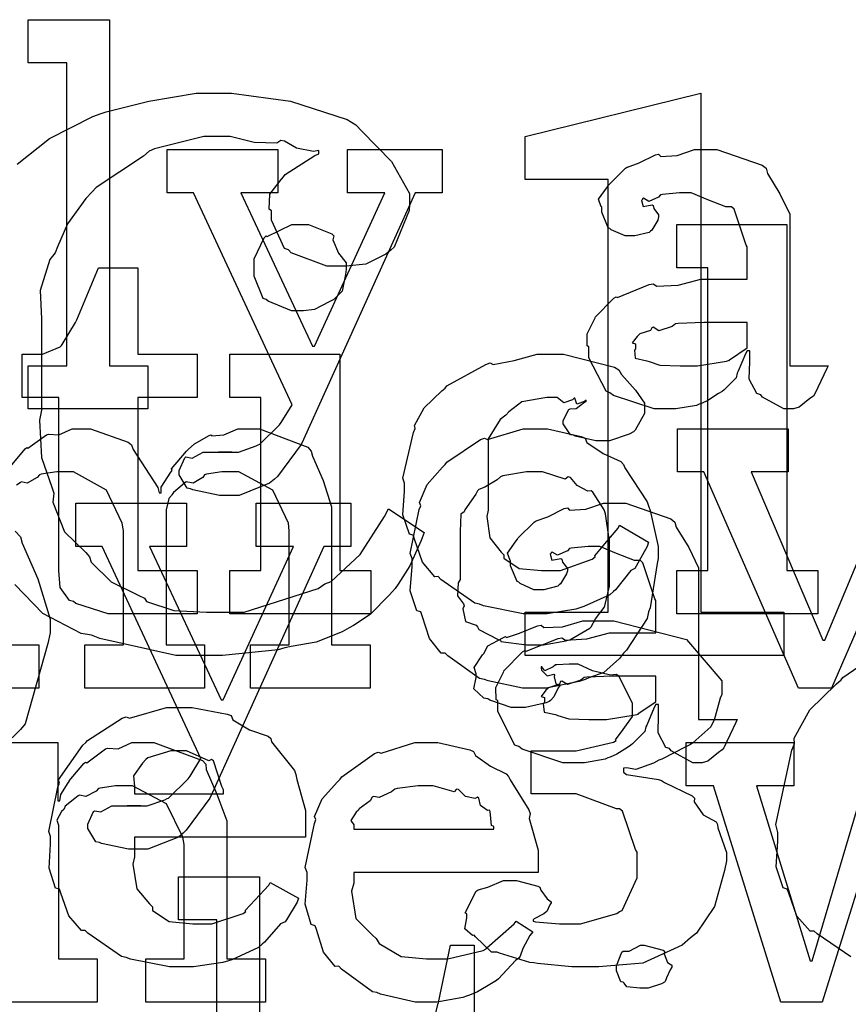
# Model space of a CAD drawing. Extents: x 0 to 8.5, y 0 to 11.
# Tile 43 of 256: x 1.704 to 1.97, y 3.429 to 3.745. Entities that reach past the tile are written whole.
import ezdxf

# ---------------------------------------------------------------- set-up
doc = ezdxf.new("R2010")
doc.units = 0
doc.layers.get('0').update_dxf_attribs({"linetype": 'CONTINUOUS'})

msp = doc.modelspace()

# ---------------------------------------------------------------- linework, layer by layer
at = {"color": 0}
for points in [[(1.70638, 3.63368), (1.71875, 3.63368), (1.71875, 3.7309), (1.70638, 3.7309), (1.70638, 3.74479), (1.73242, 3.74479), (1.73242, 3.63368), (1.74479, 3.63368), (1.74479, 3.61979), (1.70638, 3.61979), (1.70638, 3.63368)], [(1.86589, 3.55453), (1.89258, 3.55453), (1.89258, 3.69342), (1.86589, 3.69342), (1.86589, 3.70731), (1.92231, 3.72119), (1.92231, 3.55453), (1.949, 3.55453), (1.949, 3.54064), (1.86589, 3.54064), (1.86589, 3.55453)], [(1.77089, 3.59201), (1.76779, 3.59201), (1.75917, 3.59386), (1.75851, 3.59418), (1.75737, 3.59435), (1.75483, 3.59864), (1.75483, 3.60004), (1.75483, 3.60004), (1.75662, 3.60411), (1.757, 3.60439), (1.757, 3.60439), (1.759, 3.604), (1.76253, 3.6059), (1.76372, 3.6059), (1.76372, 3.6059), (1.76813, 3.6059), (1.76958, 3.6059), (1.76958, 3.6059), (1.77175, 3.6059), (1.77175, 3.6059), (1.77138, 3.6059), (1.77051, 3.6059), (1.77024, 3.6059), (1.76953, 3.6059), (1.7679, 3.6059), (1.76742, 3.6059), (1.7685, 3.6059), (1.77094, 3.6059), (1.77175, 3.6059), (1.77388, 3.6059), (1.77951, 3.60792), (1.78022, 3.60829), (1.78071, 3.60846), (1.78706, 3.61464), (1.7876, 3.61546), (1.79107, 3.6211), (1.75939, 3.68924), (1.75092, 3.68924), (1.75092, 3.70313), (1.78651, 3.70313), (1.78651, 3.68924), (1.77458, 3.68924), (1.79758, 3.63997), (1.79824, 3.63997), (1.82081, 3.68924), (1.80886, 3.68924), (1.80886, 3.70313), (1.83925, 3.70313), (1.83925, 3.68924), (1.83057, 3.68924), (1.79476, 3.61003), (1.79394, 3.6084), (1.7864, 3.5981), (1.78543, 3.59722), (1.78386, 3.59592), (1.77408, 3.59201), (1.77089, 3.59201)], [(1.912, 3.61979), (1.90728, 3.61979), (1.89426, 3.62414), (1.89312, 3.625), (1.89187, 3.62549), (1.88639, 3.63624), (1.88639, 3.63976), (1.88585, 3.64003), (1.88579, 3.64393), (1.88803, 3.64844), (1.88835, 3.64908), (1.88824, 3.64919), (1.89432, 3.65539), (1.89507, 3.65582), (1.89556, 3.6556), (1.90576, 3.65972), (1.90701, 3.65994), (1.90815, 3.65918), (1.91499, 3.65956), (1.92231, 3.66146), (1.92481, 3.66146), (1.93718, 3.66146), (1.93718, 3.67188), (1.93685, 3.67242), (1.933, 3.68397), (1.93218, 3.68468), (1.93033, 3.68468), (1.92453, 3.68696), (1.91917, 3.68924), (1.91743, 3.68924), (1.91542, 3.68924), (1.91, 3.68869), (1.9094, 3.68858), (1.90875, 3.68782), (1.9056, 3.68642), (1.90386, 3.68744), (1.90354, 3.68728), (1.90354, 3.68707), (1.90326, 3.68674), (1.90381, 3.68479), (1.90668, 3.68533), (1.90701, 3.68511), (1.90717, 3.68419), (1.90875, 3.68213), (1.90875, 3.68143), (1.90847, 3.68044), (1.90657, 3.67719), (1.90614, 3.67686), (1.90571, 3.67649), (1.90115, 3.67535), (1.89962, 3.67535), (1.898, 3.67535), (1.89356, 3.67736), (1.89312, 3.67774), (1.89258, 3.67796), (1.89051, 3.683), (1.89051, 3.68468), (1.89035, 3.68468), (1.88949, 3.68712), (1.89231, 3.69108), (1.89268, 3.69162), (1.89296, 3.692), (1.89811, 3.69706), (1.89876, 3.69749), (1.89876, 3.69743), (1.90246, 3.69879), (1.90776, 3.70139), (1.90875, 3.70161), (1.90944, 3.70085), (1.91465, 3.70122), (1.92031, 3.70313), (1.92219, 3.70313), (1.92746, 3.70313), (1.94194, 3.69808), (1.94325, 3.69706), (1.94368, 3.69542), (1.94769, 3.68892), (1.95085, 3.68235), (1.95085, 3.68012), (1.95085, 3.63368), (1.96322, 3.63368), (1.96278, 3.63276), (1.95893, 3.62462), (1.95844, 3.62392), (1.95725, 3.6231), (1.95383, 3.62033), (1.95204, 3.61979), (1.9515, 3.61979), (1.949, 3.61979), (1.94206, 3.62358), (1.94151, 3.62435), (1.94032, 3.62472), (1.93787, 3.62935), (1.93804, 3.63504), (1.93804, 3.63693), (1.93804, 3.63846), (1.93718, 3.63846), (1.93664, 3.63747), (1.93425, 3.63189), (1.93392, 3.63129), (1.9336, 3.62983), (1.92964, 3.62587), (1.92914, 3.62543), (1.928, 3.62472), (1.92458, 3.6225), (1.92247, 3.62158), (1.92176, 3.62131), (1.9209, 3.62093), (1.91422, 3.61979), (1.912, 3.61979)], [(1.79363, 3.65126), (1.7909, 3.65126), (1.78342, 3.65435), (1.78276, 3.65494), (1.78179, 3.65528), (1.77886, 3.66238), (1.77886, 3.66471), (1.77886, 3.66558), (1.77886, 3.66803), (1.78213, 3.67475), (1.78276, 3.67535), (1.7831, 3.67513), (1.79096, 3.67904), (1.79363, 3.67904), (1.79633, 3.67904), (1.80382, 3.676), (1.80447, 3.67535), (1.80419, 3.67415), (1.80593, 3.66982), (1.80838, 3.66667), (1.80838, 3.66558), (1.80838, 3.66471), (1.80821, 3.66292), (1.80713, 3.65756), (1.80512, 3.6556), (1.80447, 3.65494), (1.80296, 3.65414), (1.79829, 3.65175), (1.79476, 3.65126), (1.79363, 3.65126)], [(1.91456, 3.56793), (1.92453, 3.56793), (1.92453, 3.66515), (1.91456, 3.66515), (1.91456, 3.67904), (1.94993, 3.67904), (1.94993, 3.56793), (1.9599, 3.56793), (1.9599, 3.55404), (1.91456, 3.55404), (1.91456, 3.56793)], [(1.73568, 3.55404), (1.73199, 3.55404), (1.72168, 3.55729), (1.72092, 3.55794), (1.71963, 3.55832), (1.71658, 3.56244), (1.71615, 3.56787), (1.71615, 3.56967), (1.71615, 3.62349), (1.70443, 3.62349), (1.70443, 3.63737), (1.70899, 3.63737), (1.71099, 3.63737), (1.71658, 3.63976), (1.71701, 3.64019), (1.71729, 3.64046), (1.72157, 3.64757), (1.722, 3.64844), (1.72894, 3.66515), (1.74154, 3.66515), (1.74154, 3.63737), (1.76064, 3.63737), (1.76064, 3.62349), (1.74154, 3.62349), (1.74154, 3.56793), (1.76064, 3.56793), (1.76064, 3.55404), (1.75825, 3.55404), (1.75288, 3.55404), (1.75108, 3.55404), (1.74724, 3.55404), (1.73856, 3.55404), (1.73568, 3.55404)], [(1.91786, 3.63368), (1.92128, 3.63368), (1.93056, 3.63514), (1.93153, 3.63542), (1.93147, 3.63558), (1.93718, 3.63938), (1.93718, 3.64063), (1.93718, 3.64757), (1.92632, 3.64757), (1.92329, 3.64757), (1.91499, 3.64725), (1.91417, 3.64714), (1.91308, 3.64626), (1.90881, 3.64492), (1.90701, 3.646), (1.90657, 3.64583), (1.90619, 3.64501), (1.90267, 3.64388), (1.90246, 3.64367), (1.90186, 3.64307), (1.90028, 3.641), (1.90136, 3.64074), (1.90136, 3.64063), (1.90136, 3.63911), (1.90099, 3.63867), (1.90126, 3.63607), (1.90494, 3.63525), (1.90571, 3.63499), (1.90571, 3.63499), (1.90918, 3.63385), (1.91569, 3.63368), (1.91786, 3.63368)], [(1.77106, 3.56793), (1.78103, 3.56793), (1.78103, 3.62349), (1.77106, 3.62349), (1.77106, 3.63737), (1.80643, 3.63737), (1.80643, 3.56793), (1.8164, 3.56793), (1.8164, 3.55404), (1.77106, 3.55404), (1.77106, 3.56793)], [(1.8699, 3.55404), (1.86524, 3.55404), (1.85254, 3.55658), (1.85124, 3.55707), (1.84972, 3.5574), (1.83886, 3.56506), (1.838, 3.56597), (1.83686, 3.56592), (1.83296, 3.57064), (1.8304, 3.57796), (1.82997, 3.57921), (1.82878, 3.57954), (1.82667, 3.58578), (1.82715, 3.59343), (1.82715, 3.59592), (1.82661, 3.5976), (1.83003, 3.61225), (1.83062, 3.6135), (1.83035, 3.61447), (1.8335, 3.62017), (1.83914, 3.62565), (1.84017, 3.62651), (1.84076, 3.62717), (1.85331, 3.63411), (1.85471, 3.63456), (1.85558, 3.63411), (1.86242, 3.63531), (1.86979, 3.63737), (1.87229, 3.63737), (1.87819, 3.63737), (1.89453, 3.63325), (1.89594, 3.63238), (1.89681, 3.63086), (1.90136, 3.62582), (1.90419, 3.62164), (1.90419, 3.62022), (1.90419, 3.61828), (1.90126, 3.61296), (1.90072, 3.61242), (1.89925, 3.61171), (1.89301, 3.6096), (1.89094, 3.6096), (1.88857, 3.6096), (1.88194, 3.61106), (1.8814, 3.61133), (1.88043, 3.61149), (1.87815, 3.61496), (1.87815, 3.6161), (1.87815, 3.6161), (1.87993, 3.61957), (1.88032, 3.61979), (1.88032, 3.61979), (1.88226, 3.6199), (1.88504, 3.62207), (1.88553, 3.62218), (1.88553, 3.62261), (1.88499, 3.62213), (1.88249, 3.62136), (1.88183, 3.62326), (1.88163, 3.62326), (1.88112, 3.62267), (1.87831, 3.62175), (1.87619, 3.62349), (1.87554, 3.62349), (1.87283, 3.62349), (1.86481, 3.62207), (1.86062, 3.61882), (1.85969, 3.61783), (1.85792, 3.61637), (1.85406, 3.61019), (1.85406, 3.60422), (1.85406, 3.60221), (1.85406, 3.58724), (1.85357, 3.58524), (1.8546, 3.57835), (1.85818, 3.57379), (1.85906, 3.57292), (1.85906, 3.57183), (1.86393, 3.56858), (1.87115, 3.56793), (1.87358, 3.56793), (1.87728, 3.56793), (1.88743, 3.57156), (1.88835, 3.57226), (1.88824, 3.57264), (1.8915, 3.57644), (1.89572, 3.58149), (1.89615, 3.58247), (1.90549, 3.57704), (1.90511, 3.57563), (1.90158, 3.56933), (1.90115, 3.56858), (1.89979, 3.56787), (1.89492, 3.56174), (1.89421, 3.56119), (1.89312, 3.56006), (1.88476, 3.55632), (1.88379, 3.55599), (1.88217, 3.5555), (1.87294, 3.55404), (1.8699, 3.55404)], [(1.86908, 3.53011), (1.86501, 3.53011), (1.854, 3.5325), (1.85281, 3.53293), (1.85129, 3.53321), (1.8411, 3.54053), (1.84022, 3.54139), (1.83892, 3.54139), (1.83518, 3.54611), (1.83285, 3.55339), (1.83242, 3.55464), (1.83117, 3.55501), (1.82894, 3.56142), (1.82958, 3.56922), (1.82958, 3.57178), (1.82894, 3.57335), (1.83192, 3.58746), (1.83242, 3.58871), (1.83197, 3.58979), (1.83442, 3.59554), (1.83936, 3.60107), (1.84022, 3.60194), (1.84071, 3.60271), (1.85157, 3.60997), (1.85281, 3.6104), (1.85379, 3.61003), (1.86524, 3.61344), (1.86908, 3.61344), (1.8731, 3.61344), (1.8839, 3.61094), (1.88514, 3.6104), (1.88574, 3.60906), (1.89094, 3.60553), (1.89665, 3.60292), (1.89751, 3.60194), (1.89785, 3.60086), (1.90506, 3.59), (1.90554, 3.58871), (1.90603, 3.58718), (1.90858, 3.57563), (1.90858, 3.57178), (1.90831, 3.57021), (1.90603, 3.55593), (1.90554, 3.55464), (1.90506, 3.55251), (1.89839, 3.54237), (1.89751, 3.54139), (1.89621, 3.53965), (1.89111, 3.53515), (1.88633, 3.53347), (1.88514, 3.53293), (1.88325, 3.53222), (1.87261, 3.53011), (1.86908, 3.53011)], [(1.92324, 3.59956), (1.91476, 3.59956), (1.91476, 3.61344), (1.95036, 3.61344), (1.95036, 3.59956), (1.93842, 3.59956), (1.96143, 3.54551), (1.96208, 3.54551), (1.98465, 3.59956), (1.97271, 3.59956), (1.97271, 3.61344), (2.0031, 3.61344), (2.0031, 3.59956), (1.99442, 3.59956), (1.96425, 3.53011), (1.95361, 3.53011), (1.92324, 3.59956)], [(1.86908, 3.544), (1.87175, 3.544), (1.87896, 3.54531), (1.87972, 3.54551), (1.88026, 3.54568), (1.88661, 3.54943), (1.8871, 3.54986), (1.8871, 3.54986), (1.88846, 3.55236), (1.89122, 3.55599), (1.89144, 3.55658), (1.89144, 3.55658), (1.89296, 3.56293), (1.89296, 3.56506), (1.89296, 3.5785), (1.89279, 3.57872), (1.89165, 3.58615), (1.89144, 3.58675), (1.89122, 3.58735), (1.88758, 3.59304), (1.8871, 3.59347), (1.88601, 3.59337), (1.8826, 3.59517), (1.88049, 3.59782), (1.87972, 3.59804), (1.87875, 3.59728), (1.87147, 3.59956), (1.86908, 3.59956), (1.86632, 3.59956), (1.85878, 3.59831), (1.85801, 3.59804), (1.85688, 3.59706), (1.85292, 3.59462), (1.85101, 3.59392), (1.85064, 3.59347), (1.8501, 3.59239), (1.84651, 3.5874), (1.84631, 3.58675), (1.84521, 3.58604), (1.845, 3.5804), (1.845, 3.5785), (1.845, 3.56506), (1.8444, 3.56396), (1.84418, 3.55979), (1.84608, 3.55724), (1.84631, 3.55658), (1.84586, 3.55556), (1.84679, 3.55149), (1.85015, 3.5504), (1.85064, 3.54986), (1.85107, 3.54893), (1.85726, 3.54579), (1.85801, 3.54551), (1.85807, 3.54514), (1.86632, 3.544), (1.86908, 3.544)], [(1.7416, 3.4784), (1.7385, 3.4784), (1.72988, 3.48025), (1.72922, 3.48058), (1.72808, 3.48074), (1.72553, 3.48503), (1.72553, 3.48643), (1.72553, 3.48643), (1.72732, 3.4905), (1.72771, 3.49078), (1.72771, 3.49078), (1.72971, 3.4904), (1.73324, 3.49229), (1.73443, 3.49229), (1.73443, 3.49229), (1.73882, 3.49229), (1.74029, 3.49229), (1.74029, 3.49229), (1.74246, 3.49229), (1.74246, 3.49229), (1.74208, 3.49229), (1.74121, 3.49229), (1.74094, 3.49229), (1.74024, 3.49229), (1.73861, 3.49229), (1.73812, 3.49229), (1.73921, 3.49229), (1.74164, 3.49229), (1.74246, 3.49229), (1.74457, 3.49229), (1.75022, 3.49431), (1.75092, 3.49468), (1.75142, 3.49485), (1.75776, 3.50103), (1.75831, 3.50185), (1.76178, 3.50749), (1.73008, 3.57563), (1.72163, 3.57563), (1.72163, 3.58951), (1.75722, 3.58951), (1.75722, 3.57563), (1.74528, 3.57563), (1.76828, 3.52636), (1.76893, 3.52636), (1.7915, 3.57563), (1.77957, 3.57563), (1.77957, 3.58951), (1.80994, 3.58951), (1.80994, 3.57563), (1.80126, 3.57563), (1.76546, 3.49642), (1.76465, 3.49479), (1.75711, 3.48449), (1.75613, 3.48361), (1.75456, 3.48232), (1.74479, 3.4784), (1.7416, 3.4784)], [(1.88271, 3.50618), (1.87799, 3.50618), (1.86496, 3.51053), (1.86382, 3.51139), (1.86257, 3.51187), (1.8571, 3.52262), (1.8571, 3.52615), (1.85656, 3.52642), (1.8565, 3.53033), (1.85872, 3.53483), (1.85906, 3.53549), (1.85894, 3.5356), (1.86501, 3.54178), (1.86578, 3.54221), (1.86626, 3.54199), (1.87646, 3.54611), (1.87771, 3.54633), (1.87885, 3.54557), (1.88569, 3.54596), (1.89301, 3.54785), (1.89551, 3.54785), (1.90788, 3.54785), (1.90788, 3.55826), (1.90756, 3.55881), (1.90369, 3.57036), (1.90289, 3.57107), (1.90104, 3.57107), (1.89524, 3.57335), (1.88986, 3.57563), (1.88813, 3.57563), (1.88612, 3.57563), (1.88069, 3.57508), (1.8801, 3.57497), (1.87944, 3.57422), (1.87631, 3.57281), (1.87457, 3.57383), (1.87424, 3.57368), (1.87424, 3.57346), (1.87397, 3.57314), (1.87451, 3.57118), (1.87739, 3.57172), (1.87771, 3.5715), (1.87788, 3.57058), (1.87944, 3.56853), (1.87944, 3.56782), (1.87918, 3.56685), (1.87728, 3.56358), (1.87685, 3.56326), (1.87642, 3.56288), (1.87185, 3.56174), (1.87033, 3.56174), (1.86871, 3.56174), (1.86426, 3.56375), (1.86382, 3.56413), (1.86328, 3.56435), (1.86122, 3.56939), (1.86122, 3.57107), (1.86106, 3.57107), (1.86019, 3.57351), (1.86301, 3.57747), (1.86339, 3.57801), (1.86367, 3.5784), (1.86882, 3.58344), (1.86947, 3.58388), (1.86947, 3.58382), (1.87315, 3.58518), (1.87847, 3.58778), (1.87944, 3.588), (1.88015, 3.58724), (1.88536, 3.58762), (1.891, 3.58951), (1.8929, 3.58951), (1.89817, 3.58951), (1.91265, 3.58447), (1.91396, 3.58344), (1.91439, 3.58182), (1.9184, 3.57531), (1.92156, 3.56874), (1.92156, 3.56651), (1.92156, 3.52007), (1.93392, 3.52007), (1.93349, 3.51915), (1.92964, 3.51101), (1.92914, 3.51031), (1.92796, 3.5095), (1.92453, 3.50672), (1.92275, 3.50618), (1.92219, 3.50618), (1.91971, 3.50618), (1.91276, 3.50999), (1.91222, 3.51074), (1.91103, 3.51112), (1.90858, 3.51574), (1.90875, 3.52143), (1.90875, 3.52333), (1.90875, 3.52485), (1.90788, 3.52485), (1.90733, 3.52387), (1.90494, 3.51828), (1.90462, 3.51768), (1.90429, 3.51622), (1.90033, 3.51226), (1.89985, 3.51183), (1.89871, 3.51112), (1.89529, 3.5089), (1.89318, 3.50797), (1.89247, 3.50771), (1.8916, 3.50732), (1.88493, 3.50618), (1.88271, 3.50618)], [(1.88493, 3.4406), (1.88086, 3.4406), (1.86985, 3.44168), (1.86865, 3.44189), (1.8674, 3.442), (1.85769, 3.44504), (1.85693, 3.44536), (1.85508, 3.44536), (1.84999, 3.45031), (1.84956, 3.45079), (1.84896, 3.45068), (1.84657, 3.45285), (1.84717, 3.45637), (1.84717, 3.45751), (1.84663, 3.45801), (1.85021, 3.4649), (1.85086, 3.46533), (1.85086, 3.46533), (1.85389, 3.46625), (1.85894, 3.46838), (1.86062, 3.46838), (1.86313, 3.46838), (1.87001, 3.46658), (1.87061, 3.46619), (1.87088, 3.46522), (1.87299, 3.46251), (1.87429, 3.46153), (1.87429, 3.46121), (1.87381, 3.4605), (1.87283, 3.45844), (1.87256, 3.45817), (1.87185, 3.45768), (1.86882, 3.456), (1.86843, 3.45578), (1.86843, 3.45535), (1.86919, 3.45514), (1.8769, 3.45449), (1.8795, 3.45449), (1.88368, 3.45449), (1.89529, 3.45774), (1.89621, 3.45839), (1.89708, 3.45876), (1.90186, 3.46924), (1.90186, 3.47271), (1.90186, 3.47749), (1.90132, 3.47831), (1.89714, 3.49061), (1.89621, 3.49137), (1.89524, 3.49143), (1.88226, 3.49615), (1.87799, 3.49615), (1.86778, 3.49615), (1.86778, 3.51004), (1.87799, 3.51004), (1.88226, 3.51004), (1.89426, 3.51275), (1.89513, 3.51329), (1.89492, 3.51357), (1.89735, 3.51687), (1.90033, 3.52106), (1.90033, 3.5224), (1.90033, 3.52522), (1.89996, 3.52615), (1.896, 3.53401), (1.89513, 3.53456), (1.89333, 3.53429), (1.88753, 3.53569), (1.88297, 3.53782), (1.88146, 3.53782), (1.87999, 3.53782), (1.87603, 3.53765), (1.8756, 3.5376), (1.87494, 3.53694), (1.87218, 3.53564), (1.87121, 3.537), (1.87104, 3.53694), (1.87104, 3.53651), (1.8711, 3.53586), (1.87299, 3.53407), (1.87506, 3.53461), (1.87537, 3.53435), (1.87517, 3.53375), (1.87576, 3.53147), (1.87711, 3.53119), (1.87711, 3.53108), (1.87651, 3.53022), (1.87506, 3.52735), (1.87403, 3.52615), (1.87364, 3.52588), (1.87261, 3.52539), (1.86604, 3.52393), (1.86388, 3.52393), (1.86139, 3.52393), (1.85454, 3.52632), (1.85389, 3.52675), (1.85265, 3.52696), (1.84939, 3.52994), (1.85021, 3.53358), (1.85021, 3.53478), (1.85021, 3.53478), (1.8495, 3.53678), (1.85215, 3.54081), (1.8526, 3.54129), (1.8526, 3.54129), (1.85394, 3.54372), (1.85878, 3.54633), (1.85954, 3.54671), (1.85986, 3.54639), (1.8641, 3.54775), (1.8699, 3.55018), (1.87104, 3.5504), (1.8719, 3.54958), (1.87788, 3.54981), (1.88444, 3.55171), (1.88667, 3.55171), (1.89442, 3.55171), (1.91775, 3.54579), (1.92899, 3.5325), (1.92899, 3.52806), (1.9285, 3.52692), (1.9266, 3.51986), (1.92617, 3.51915), (1.92551, 3.51774), (1.91976, 3.51253), (1.919, 3.51199), (1.91749, 3.51133), (1.90978, 3.50732), (1.90881, 3.507), (1.90713, 3.50603), (1.90147, 3.50401), (1.89844, 3.5045), (1.89751, 3.50439), (1.89751, 3.5031), (1.89839, 3.50244), (1.90869, 3.50082), (1.90967, 3.50049), (1.91064, 3.49983), (1.91954, 3.4955), (1.92031, 3.49485), (1.92019, 3.4936), (1.92307, 3.48942), (1.92719, 3.48725), (1.92768, 3.48639), (1.92779, 3.48525), (1.9305, 3.47732), (1.9305, 3.47467), (1.9299, 3.47157), (1.92671, 3.46001), (1.9209, 3.4515), (1.919, 3.44993), (1.91635, 3.4476), (1.90365, 3.44179), (1.8896, 3.4406), (1.88493, 3.4406)], [(1.88857, 3.52007), (1.89199, 3.52007), (1.90126, 3.52154), (1.90224, 3.52181), (1.90218, 3.52197), (1.90788, 3.52576), (1.90788, 3.52701), (1.90788, 3.53396), (1.89703, 3.53396), (1.89399, 3.53396), (1.88569, 3.53364), (1.88487, 3.53353), (1.88379, 3.53267), (1.8795, 3.53131), (1.87771, 3.53239), (1.87728, 3.53222), (1.8769, 3.53142), (1.87337, 3.53028), (1.87315, 3.53006), (1.87256, 3.52946), (1.87099, 3.5274), (1.87207, 3.52713), (1.87207, 3.52701), (1.87207, 3.5255), (1.87169, 3.52507), (1.87196, 3.52246), (1.87565, 3.52165), (1.87642, 3.52138), (1.87642, 3.52138), (1.87989, 3.52024), (1.88639, 3.52007), (1.88857, 3.52007)], [(1.75629, 3.4406), (1.75168, 3.4406), (1.73915, 3.44314), (1.73785, 3.44362), (1.73628, 3.44396), (1.72547, 3.45144), (1.72461, 3.45231), (1.72342, 3.45231), (1.71935, 3.45697), (1.71679, 3.46431), (1.71636, 3.46556), (1.71511, 3.46593), (1.71306, 3.47233), (1.71354, 3.47999), (1.71354, 3.48247), (1.713, 3.48406), (1.71588, 3.49837), (1.71636, 3.49963), (1.7161, 3.50065), (1.7239, 3.51178), (1.72483, 3.51264), (1.72542, 3.51335), (1.73654, 3.52046), (1.73785, 3.52089), (1.73887, 3.52051), (1.75076, 3.52393), (1.75478, 3.52393), (1.75896, 3.52393), (1.77024, 3.52175), (1.77149, 3.52132), (1.77203, 3.51997), (1.7774, 3.51676), (1.78342, 3.51476), (1.78429, 3.51394), (1.7845, 3.51286), (1.79183, 3.50364), (1.79232, 3.50244), (1.79264, 3.50082), (1.79536, 3.49083), (1.79536, 3.48747), (1.79536, 3.48226), (1.74046, 3.48226), (1.74046, 3.47597), (1.73996, 3.47358), (1.74121, 3.46565), (1.74533, 3.46083), (1.74631, 3.4599), (1.74631, 3.45871), (1.75162, 3.45518), (1.75917, 3.45449), (1.76172, 3.45449), (1.76535, 3.45449), (1.77533, 3.45774), (1.77626, 3.45839), (1.77604, 3.45871), (1.77919, 3.46218), (1.78364, 3.46685), (1.78407, 3.46772), (1.79318, 3.46272), (1.79269, 3.46143), (1.78928, 3.45578), (1.78885, 3.45514), (1.78733, 3.45443), (1.78222, 3.44851), (1.78147, 3.44797), (1.78033, 3.44683), (1.77171, 3.44293), (1.77061, 3.44254), (1.76888, 3.44206), (1.75944, 3.4406), (1.75629, 3.4406)], [(1.74046, 3.49615), (1.7691, 3.49615), (1.7691, 3.49744), (1.76856, 3.49854), (1.76585, 3.50678), (1.76519, 3.50722), (1.76438, 3.50678), (1.75717, 3.51004), (1.75478, 3.51004), (1.75211, 3.51004), (1.74479, 3.50771), (1.74414, 3.50722), (1.743, 3.50608), (1.74018, 3.50201), (1.74046, 3.49858), (1.74046, 3.49744), (1.74046, 3.49615)], [(1.83475, 3.42931), (1.83062, 3.42931), (1.81944, 3.43186), (1.81825, 3.43235), (1.81685, 3.43261), (1.80692, 3.43994), (1.8061, 3.44081), (1.8049, 3.44075), (1.80117, 3.44536), (1.79893, 3.45258), (1.7985, 3.45383), (1.79725, 3.45421), (1.79525, 3.46072), (1.7959, 3.46843), (1.7959, 3.47097), (1.79525, 3.47254), (1.79824, 3.48665), (1.79872, 3.4879), (1.79829, 3.48893), (1.80072, 3.49457), (1.80567, 3.50006), (1.80653, 3.50092), (1.80701, 3.50168), (1.81749, 3.50911), (1.81868, 3.5096), (1.81967, 3.50922), (1.83046, 3.51264), (1.8341, 3.51264), (1.83789, 3.51264), (1.84814, 3.51031), (1.84928, 3.50982), (1.84993, 3.50846), (1.85476, 3.50504), (1.85981, 3.50265), (1.86057, 3.50179), (1.86106, 3.50071), (1.86708, 3.49104), (1.86751, 3.48986), (1.86714, 3.48828), (1.87011, 3.47808), (1.87011, 3.47467), (1.87011, 3.47097), (1.81087, 3.47097), (1.81087, 3.4675), (1.81017, 3.4649), (1.81153, 3.45611), (1.81685, 3.45079), (1.81803, 3.44971), (1.81907, 3.44808), (1.82607, 3.44401), (1.83421, 3.44319), (1.83692, 3.44319), (1.84104, 3.44319), (1.85238, 3.4459), (1.8534, 3.44646), (1.85362, 3.44678), (1.86236, 3.45449), (1.86296, 3.45535), (1.86837, 3.45188), (1.8674, 3.45068), (1.86513, 3.4465), (1.86426, 3.44407), (1.86382, 3.44342), (1.86285, 3.44271), (1.85736, 3.43679), (1.85667, 3.43625), (1.85514, 3.43533), (1.85058, 3.43261), (1.84799, 3.43158), (1.84711, 3.43126), (1.84592, 3.43078), (1.83751, 3.42931), (1.83475, 3.42931)], [(1.81087, 3.48486), (1.85579, 3.48486), (1.85579, 3.48574), (1.85504, 3.486), (1.85471, 3.49056), (1.85449, 3.49094), (1.85379, 3.49089), (1.85161, 3.4924), (1.85101, 3.49479), (1.85058, 3.49507), (1.84987, 3.49468), (1.84674, 3.49533), (1.84451, 3.49756), (1.84386, 3.49767), (1.84315, 3.49681), (1.83632, 3.49875), (1.8341, 3.49875), (1.8316, 3.49875), (1.82482, 3.49789), (1.82411, 3.49767), (1.82303, 3.49681), (1.81907, 3.49501), (1.81717, 3.49533), (1.81674, 3.49507), (1.81619, 3.49393), (1.81261, 3.49137), (1.81239, 3.49094), (1.81164, 3.49035), (1.80994, 3.48768), (1.81087, 3.48622), (1.81087, 3.48574), (1.81087, 3.48486)], [(1.90408, 3.43375), (1.90267, 3.43375), (1.89849, 3.43425), (1.89768, 3.43544), (1.89735, 3.43571), (1.8966, 3.43587), (1.89518, 3.43935), (1.89518, 3.44049), (1.89518, 3.44092), (1.89518, 3.44092), (1.89697, 3.44536), (1.89735, 3.44569), (1.89735, 3.44569), (1.89931, 3.44569), (1.90289, 3.44764), (1.90408, 3.44764), (1.90408, 3.44764), (1.91021, 3.44601), (1.9106, 3.44569), (1.91049, 3.44482), (1.91157, 3.442), (1.91297, 3.44119), (1.91297, 3.44092), (1.91297, 3.44049), (1.91243, 3.43972), (1.91124, 3.43707), (1.91081, 3.43593), (1.9106, 3.43571), (1.90967, 3.43522), (1.90543, 3.43375), (1.90408, 3.43375)]]:
    msp.add_lwpolyline(points, close=True, dxfattribs=at)
for points in [[(1.70285, 3.69835), (1.71317, 3.70665), (1.72706, 3.71365), (1.72976, 3.71468), (1.73139, 3.71517), (1.74511, 3.71864), (1.76025, 3.72119), (1.76535, 3.72119), (1.77165, 3.72119), (1.79058, 3.71864), (1.80871, 3.71272), (1.81158, 3.71099), (1.81347, 3.70904), (1.82303, 3.69922), (1.82872, 3.68901), (1.82872, 3.6856), (1.82867, 3.68354), (1.82383, 3.67176), (1.82286, 3.67085), (1.82118, 3.66954), (1.81472, 3.66629), (1.80843, 3.66564), (1.80638, 3.66564), (1.80225, 3.66564), (1.79075, 3.66997), (1.78988, 3.67085), (1.78868, 3.67128), (1.78444, 3.68039), (1.78444, 3.68343), (1.78369, 3.68397), (1.78396, 3.68881), (1.78771, 3.69353), (1.78836, 3.69428), (1.78885, 3.69504), (1.79839, 3.70122), (1.79964, 3.70167), (1.79964, 3.70275), (1.79796, 3.70242), (1.79254, 3.7035), (1.78868, 3.70583), (1.78749, 3.706), (1.78618, 3.70518), (1.77892, 3.7054), (1.77115, 3.70731), (1.76861, 3.70731), (1.76275, 3.70731), (1.7469, 3.70335), (1.74517, 3.70253), (1.74338, 3.70101), (1.72819, 3.69092), (1.72694, 3.68951), (1.72483, 3.68733), (1.71892, 3.67925), (1.71571, 3.67188), (1.715, 3.66997), (1.71326, 3.66781), (1.71024, 3.65782), (1.71067, 3.64871), (1.71067, 3.64567), (1.71067, 3.61942), (1.71001, 3.61621), (1.71067, 3.60422), (1.71392, 3.59472), (1.71457, 3.59272), (1.71431, 3.5899), (1.71804, 3.58035), (1.72483, 3.57374), (1.72607, 3.57232), (1.72657, 3.57058), (1.73301, 3.56429), (1.74192, 3.5599), (1.74365, 3.55908), (1.74431, 3.55794), (1.7531, 3.55512), (1.76357, 3.55453), (1.76708, 3.55453), (1.77572, 3.55453), (1.79949, 3.56212), (1.8016, 3.56364), (1.8036, 3.5644), (1.81293, 3.57308), (1.82069, 3.58524), (1.822, 3.58772), (1.8335, 3.58014), (1.83251, 3.57758), (1.82883, 3.56939), (1.82514, 3.56353), (1.82417, 3.56212), (1.82232, 3.56011), (1.81619, 3.55382), (1.81082, 3.55024), (1.8094, 3.54953), (1.80718, 3.54818), (1.79878, 3.54486), (1.79075, 3.54346), (1.78879, 3.54303), (1.78662, 3.54243), (1.76872, 3.54064), (1.76275, 3.54064), (1.76275, 3.54064), (1.75375, 3.54064), (1.72933, 3.54606), (1.72672, 3.54715), (1.72331, 3.54769), (1.71104, 3.55414), (1.70204, 3.56342)], [(1.70063, 3.60135), (1.70535, 3.60693), (1.70589, 3.60736), (1.70628, 3.60721), (1.71218, 3.61149), (1.71283, 3.61171), (1.71283, 3.61165), (1.71615, 3.61149), (1.72049, 3.61344), (1.72194, 3.61344), (1.72635, 3.61344), (1.73844, 3.6091), (1.73953, 3.60824), (1.74001, 3.60672), (1.74799, 3.59457), (1.74843, 3.59283), (1.74908, 3.59283), (1.74908, 3.59462), (1.75217, 3.59944), (1.75256, 3.59999), (1.75239, 3.60058), (1.75722, 3.60622), (1.75776, 3.60672), (1.75776, 3.60672), (1.75976, 3.60856), (1.76443, 3.61122), (1.76514, 3.61149), (1.76531, 3.61111), (1.76915, 3.61149), (1.7736, 3.61344), (1.77512, 3.61344), (1.78065, 3.61344), (1.79617, 3.60747), (1.79725, 3.60628), (1.79758, 3.6046), (1.801, 3.59679), (1.80376, 3.58832), (1.80376, 3.58544), (1.80376, 3.544), (1.81614, 3.544), (1.81614, 3.53011), (1.77772, 3.53011), (1.77772, 3.544), (1.7901, 3.544), (1.7901, 3.58068), (1.78993, 3.58311), (1.78489, 3.59375), (1.77399, 3.59956), (1.77035, 3.59956), (1.7685, 3.59956), (1.76357, 3.59885), (1.76297, 3.59868), (1.76237, 3.59782), (1.75928, 3.59597), (1.75711, 3.59636), (1.75667, 3.59608), (1.75575, 3.59532), (1.75299, 3.59299), (1.7525, 3.59224), (1.75233, 3.59196), (1.75151, 3.59104), (1.7506, 3.58735), (1.7506, 3.5861), (1.7506, 3.544), (1.76297, 3.544), (1.76297, 3.53011), (1.72456, 3.53011), (1.72456, 3.544), (1.73693, 3.544), (1.73693, 3.58068), (1.73654, 3.58311), (1.73144, 3.59375), (1.72086, 3.59956), (1.71739, 3.59956), (1.71556, 3.59956), (1.71056, 3.59885), (1.71001, 3.59868), (1.70925, 3.59782), (1.706, 3.59597), (1.7041, 3.59636), (1.70372, 3.59608), (1.70264, 3.59532)], [(1.70221, 3.58051), (1.70383, 3.57867), (1.70437, 3.57667), (1.70942, 3.56526), (1.71337, 3.55225), (1.71337, 3.54785), (1.71268, 3.54449), (1.7054, 3.51867), (1.70383, 3.51682), (1.70117, 3.51417)], [(1.69743, 3.544), (1.70979, 3.544), (1.70979, 3.53011), (1.67139, 3.53011)], [(1.97049, 3.4439), (1.95964, 3.45122), (1.95871, 3.4521), (1.95736, 3.4521), (1.95313, 3.45688), (1.95053, 3.46425), (1.95003, 3.46556), (1.94874, 3.46599), (1.9465, 3.47271), (1.947, 3.48101), (1.947, 3.48378), (1.9464, 3.48639), (1.9515, 3.51019), (1.95242, 3.51221), (1.95231, 3.51406), (1.95731, 3.52317), (1.96576, 3.53142), (1.96739, 3.53282), (1.96789, 3.53353), (1.97613, 3.53922)], [(1.69006, 3.51264), (1.71588, 3.51264), (1.71588, 3.49397), (1.71653, 3.49397), (1.71653, 3.49397), (1.71679, 3.49593), (1.71918, 3.49972), (1.71957, 3.50028), (1.71946, 3.50032), (1.72424, 3.50592), (1.72478, 3.50635), (1.72515, 3.50618), (1.73122, 3.51064), (1.73193, 3.5109), (1.73193, 3.5109), (1.73519, 3.51069), (1.73958, 3.51264), (1.74104, 3.51264), (1.74664, 3.51264), (1.76226, 3.50689), (1.7634, 3.50569), (1.76351, 3.50396), (1.76693, 3.4961), (1.77012, 3.48753), (1.77012, 3.48465), (1.77012, 3.44319), (1.7825, 3.44319), (1.7825, 3.42931), (1.74408, 3.42931), (1.74408, 3.44319), (1.75646, 3.44319), (1.75646, 3.47987), (1.75603, 3.48232), (1.75076, 3.49294), (1.73986, 3.49875), (1.73628, 3.49875), (1.73443, 3.49875), (1.72949, 3.49804), (1.72889, 3.49789), (1.72814, 3.49701), (1.72483, 3.49533), (1.72282, 3.49576), (1.72239, 3.4955), (1.72131, 3.49474), (1.71821, 3.49224), (1.71793, 3.49143), (1.71783, 3.49115), (1.71707, 3.4905), (1.7155, 3.48779), (1.7161, 3.48611), (1.7161, 3.48551), (1.7161, 3.44319), (1.72846, 3.44319), (1.72846, 3.42931), (1.69006, 3.42931)], [(1.98144, 3.49419), (1.96126, 3.42931), (1.94803, 3.42931), (1.92632, 3.49875), (1.92632, 3.49875), (1.91764, 3.49875), (1.91764, 3.51264), (1.95215, 3.51264), (1.95215, 3.49875), (1.94021, 3.49875), (1.95736, 3.44254), (1.95801, 3.44254), (1.97885, 3.51264)], [(1.76693, 3.40944), (1.76693, 3.45568), (1.75456, 3.45568), (1.75456, 3.46957), (1.7806, 3.46957), (1.7806, 3.35846)], [(1.83697, 3.42507), (1.83794, 3.42882), (1.83806, 3.42919), (1.84196, 3.44764), (1.84956, 3.44764), (1.84956, 3.41986)]]:
    msp.add_lwpolyline(points, dxfattribs=at)

doc.saveas('drawing.dxf')
